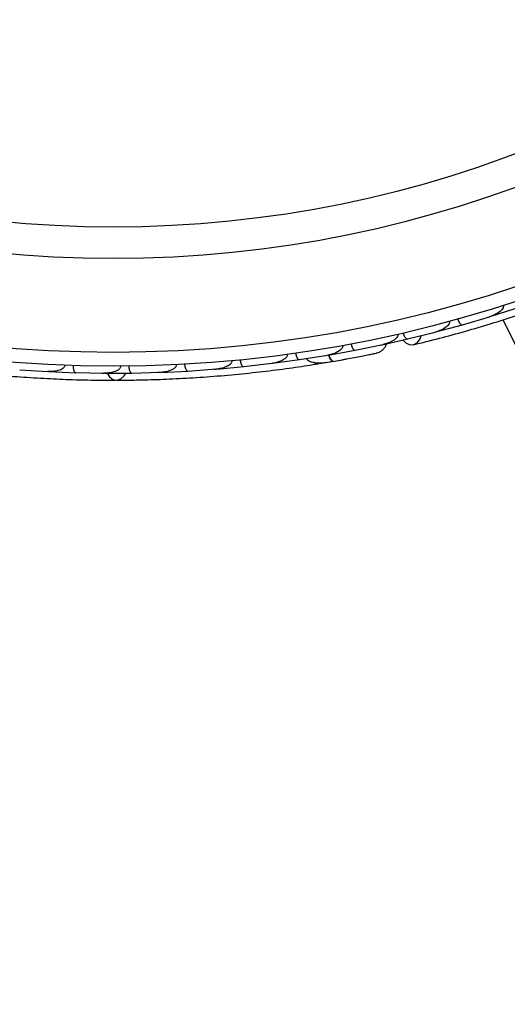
# Model space of a CAD drawing. Header units: millimetres. Extents: x 65 to 121, y 64 to 185.
# Tile 34 of 175: x 76.66 to 78.41, y 89.77 to 93.31. Entities that reach past the tile are written whole.
import ezdxf

# ---------------------------------------------------------------- set-up
doc = ezdxf.new("R2010")
doc.units = ezdxf.units.MM

msp = doc.modelspace()

# ---------------------------------------------------------------- linework, layer by layer
at = {"color": 7, "linetype": 'Continuous', "lineweight": 25}
for p, q in [((78.34675, 92.24236), (78.44002, 92.27216)), ((78.15202, 92.18709), (78.24696, 92.21289)), ((78.24695, 92.21296), (78.34396, 92.24192)), ((78.33686, 92.2398), (78.3437, 92.24182)), ((78.39264, 92.23066), (78.43994, 92.13659)), ((78.05045, 92.16198), (78.1492, 92.18677)), ((78.14242, 92.18507), (78.14888, 92.18667)), ((77.86205, 92.12165), (77.96189, 92.14232)), ((77.95392, 92.14012), (78.05045, 92.16189)), ((77.95637, 92.14118), (77.96203, 92.14233)), ((77.66227, 92.08778), (77.76232, 92.10393)), ((77.75608, 92.10293), (77.76241, 92.10393)), ((77.76515, 92.10402), (77.86206, 92.12157)), ((77.46211, 92.06285), (77.56242, 92.07455)), ((77.55554, 92.07374), (77.56245, 92.07453)), ((77.56517, 92.0745), (77.66227, 92.08771)), ((77.73422, 92.07379), (77.77754, 92.08096)), ((76.65765, 92.05123), (76.75872, 92.04525)), ((76.75131, 92.04569), (76.75844, 92.04525)), ((76.76149, 92.04472), (76.85933, 92.04082)), ((76.85934, 92.0409), (76.96021, 92.03937)), ((76.95262, 92.03948), (76.95999, 92.03935)), ((76.96298, 92.03896), (77.06064, 92.03935)), ((77.06065, 92.03942), (77.16131, 92.0423)), ((77.15375, 92.04208), (77.16117, 92.04228)), ((77.16409, 92.04202), (77.26156, 92.04666)), ((77.26157, 92.04674), (77.36202, 92.05402)), ((77.35475, 92.05349), (77.36196, 92.05399)), ((77.36482, 92.05386), (77.46211, 92.06277))]:
    msp.add_line(p, q, dxfattribs=at)
at = {"color": 7, "linetype": 'Continuous', "lineweight": 25, "flags": 128}
for points in [[(78.03345, 92.15771), (78.04328, 92.14797), (78.05794, 92.14113), (78.07295, 92.14148), (78.08608, 92.14897), (78.09539, 92.16248), (78.09873, 92.17363)], [(77.83223, 92.09043), (77.83189, 92.09038), (77.83156, 92.09035)], [(76.97174, 92.0388), (76.97978, 92.02616), (76.99248, 92.01659), (77.00702, 92.01384), (77.0213, 92.01831), (77.03325, 92.02935), (77.03872, 92.03886)]]:
    msp.add_lwpolyline(points, dxfattribs=at)
at = {"color": 1, "linetype": 'Continuous', "lineweight": 25, "flags": 128}
msp.add_lwpolyline([(77.76625, 92.10373), (77.76712, 92.10144), (77.77031, 92.0943), (77.77369, 92.08857), (77.77712, 92.08447), (77.78048, 92.08216), (77.78362, 92.08173)], dxfattribs=at)
at = {"color": 7, "linetype": 'Continuous', "lineweight": 25}
for centre, radius in [((76.99367, 96.63877), 4.575), ((76.99367, 96.63877), 4.525), ((76.99367, 96.63877), 4.188), ((76.99367, 96.63877), 4.075), ((84.37246, 83.57916), 7.35)]:
    msp.add_circle(centre, radius, dxfattribs=at)
for centre, radius, start, end in [((77.72807, 92.0984), 0.02567, 229.66363, 275.14339), ((84.37246, 83.57916), 7, 95.607833, 207.510882), ((84.37246, 83.57916), 6.80778, 95.728718, 207.401313), ((84.37246, 83.57916), 7.52307, 122.517804, 176.415784)]:
    msp.add_arc(centre, radius, start, end, dxfattribs=at)
for points, knots in [([(78.07189, 92.14121), (78.10181, 92.14855), (78.15872, 92.1625), (78.25434, 92.18856), (78.34656, 92.21571), (78.44065, 92.24565), (78.51835, 92.27185), (78.56715, 92.28982), (78.5813, 92.29503)], [0, 0, 0, 0, 0.2180556, 0.4147202, 0.5912036, 0.7489875, 0.9272426, 1, 1, 1, 1]), ([(78.39347, 92.28318), (78.39369, 92.28237), (78.39411, 92.28082), (78.39405, 92.27769), (78.39263, 92.27257), (78.38835, 92.26647), (78.37807, 92.25679), (78.36303, 92.24825), (78.34971, 92.24319), (78.34394, 92.24141), (78.34387, 92.24139)], [0, 0, 0, 0, 0.0336188, 0.0647198, 0.1259403, 0.2511281, 0.3754616, 0.735616, 0.9964191, 1, 1, 1, 1]), ([(78.20066, 92.22586), (78.20088, 92.22478), (78.20117, 92.2234), (78.20099, 92.22049), (78.19959, 92.21563), (78.1949, 92.20947), (78.18404, 92.20016), (78.16855, 92.19226), (78.15503, 92.18779), (78.14914, 92.18626), (78.14906, 92.18624)], [0, 0, 0, 0, 0.0439924, 0.0565425, 0.1182118, 0.2485839, 0.3779124, 0.7339208, 0.9964229, 1, 1, 1, 1]), ([(78.23002, 92.23399), (78.23008, 92.23378), (78.23086, 92.23108), (78.23275, 92.22597), (78.23615, 92.2197), (78.2401, 92.21489), (78.2438, 92.2126), (78.246, 92.21253), (78.24686, 92.21277), (78.24689, 92.21278)], [0, 0, 0, 0, 0.0163611, 0.206885, 0.3985455, 0.5994314, 0.8309806, 0.9934816, 1, 1, 1, 1]), ([(78.01534, 92.17931), (78.01543, 92.17891), (78.01575, 92.17743), (78.01563, 92.1743), (78.01379, 92.16928), (78.00684, 92.16058), (77.99416, 92.15265), (77.97796, 92.14592), (77.96742, 92.14302), (77.96201, 92.14185), (77.96193, 92.14183)], [0, 0, 0, 0, 0.01652787, 0.06076532, 0.12387224, 0.23349968, 0.5249132, 0.75888947, 0.99642682, 1, 1, 1, 1]), ([(78.03449, 92.18374), (78.03488, 92.18222), (78.03593, 92.17819), (78.0384, 92.17212), (78.04189, 92.16629), (78.04582, 92.16243), (78.04865, 92.16154), (78.05008, 92.16172), (78.05033, 92.16178), (78.05036, 92.16179)], [0, 0, 0, 0, 0.1152798, 0.3056806, 0.5012898, 0.7256609, 0.9501956, 0.9934701, 1, 1, 1, 1]), ([(77.81705, 92.13848), (77.81715, 92.1378), (77.81741, 92.13603), (77.81685, 92.13252), (77.81424, 92.12723), (77.80505, 92.11798), (77.78713, 92.10921), (77.77094, 92.10491), (77.76239, 92.10346), (77.76231, 92.10345)], [0, 0, 0, 0, 0.02738856, 0.07213853, 0.14188493, 0.26909457, 0.6203421, 0.99641921, 1, 1, 1, 1]), ([(77.84721, 92.1441), (77.84755, 92.14256), (77.84843, 92.1385), (77.85064, 92.13233), (77.85389, 92.12636), (77.85765, 92.12233), (77.86045, 92.12133), (77.86188, 92.12145), (77.86214, 92.1215), (77.86217, 92.1215)], [0, 0, 0, 0, 0.1153787, 0.305714, 0.5012752, 0.7256734, 0.9502371, 0.9934744, 1, 1, 1, 1]), ([(77.93997, 92.11168), (77.94395, 92.11303), (77.95173, 92.11567), (77.9615, 92.12286), (77.96863, 92.13137), (77.9733, 92.13871), (77.97419, 92.1434), (77.97444, 92.14475)], [0, 0, 0, 0, 0.25091, 0.490928, 0.714443, 0.9181712, 1, 1, 1, 1]), ([(77.61834, 92.10662), (77.61842, 92.10566), (77.61858, 92.10355), (77.61747, 92.09965), (77.61389, 92.09408), (77.60192, 92.08442), (77.5837, 92.07777), (77.56833, 92.07481), (77.56238, 92.07406), (77.5623, 92.07405)], [0, 0, 0, 0, 0.0388574, 0.084812, 0.162938, 0.3126958, 0.7369051, 0.9964149, 1, 1, 1, 1]), ([(77.64837, 92.11086), (77.64863, 92.10931), (77.64933, 92.1052), (77.65128, 92.09894), (77.65427, 92.09284), (77.65786, 92.08866), (77.66062, 92.08753), (77.66206, 92.08759), (77.66232, 92.08763), (77.66236, 92.08763)], [0, 0, 0, 0, 0.11561, 0.3057804, 0.50122242, 0.72569819, 0.95034449, 0.99348532, 1, 1, 1, 1]), ([(77.76749, 92.10444), (77.76754, 92.10427), (77.76903, 92.09902), (77.77283, 92.09123), (77.77825, 92.08316), (77.78185, 92.08148), (77.78351, 92.08172), (77.78362, 92.08173)], [0, 0, 0, 0, 0.0108918, 0.332464, 0.6541266, 0.975786, 1, 1, 1, 1]), ([(77.78044, 92.08118), (77.78988, 92.08283), (77.80873, 92.08612), (77.83785, 92.09145), (77.86571, 92.09671), (77.8909, 92.10164), (77.9122, 92.10591), (77.92809, 92.10918), (77.93825, 92.1113), (77.93947, 92.11157), (77.94006, 92.1117)], [0, 0, 0, 0, 0.1253341, 0.2502351, 0.3757048, 0.5015073, 0.6270811, 0.7524027, 0.8783335, 1, 1, 1, 1]), ([(77.91244, 92.10595), (77.91979, 92.10745), (77.93449, 92.11046), (77.93808, 92.11125), (77.93987, 92.11165)], [0, 0, 0, 0, 0.49978944, 1, 1, 1, 1]), ([(76.81935, 92.06709), (76.81928, 92.06626), (76.81914, 92.06466), (76.81802, 92.06174), (76.81493, 92.05741), (76.80883, 92.05315), (76.79585, 92.04756), (76.7788, 92.04468), (76.76455, 92.04448), (76.75853, 92.04479), (76.75844, 92.04479)], [0, 0, 0, 0, 0.0336188, 0.0647198, 0.1259403, 0.2511281, 0.3754616, 0.735616, 0.9964191, 1, 1, 1, 1]), ([(77.00537, 92.01379), (77.02841, 92.01394), (77.0744, 92.01423), (77.16012, 92.01648), (77.25417, 92.02081), (77.35417, 92.02747), (77.45603, 92.03661), (77.55535, 92.04767), (77.64951, 92.06017), (77.7036, 92.06864), (77.73066, 92.07287)], [0, 0, 0, 0, 0.1251424, 0.2497929, 0.374676, 0.4998622, 0.6249666, 0.7502587, 0.8750633, 1, 1, 1, 1]), ([(77.21967, 92.06936), (77.21968, 92.06904), (77.21973, 92.06795), (77.2194, 92.06548), (77.21789, 92.06201), (77.21353, 92.05672), (77.20613, 92.05191), (77.18856, 92.04455), (77.17317, 92.04227), (77.16122, 92.04182), (77.16113, 92.04182)], [0, 0, 0, 0, 0.0130732, 0.044023, 0.1002245, 0.1663566, 0.3297208, 0.4739231, 0.9964125, 1, 1, 1, 1]), ([(77.24963, 92.07094), (77.24964, 92.07071), (77.24982, 92.0679), (77.25056, 92.0625), (77.25254, 92.05566), (77.25537, 92.0501), (77.2585, 92.04708), (77.26065, 92.04653), (77.26154, 92.04658), (77.26157, 92.04658)], [0, 0, 0, 0, 0.0167419, 0.2070718, 0.3985504, 0.5993354, 0.8310375, 0.9934948, 1, 1, 1, 1]), ([(77.41921, 92.08361), (77.41922, 92.08354), (77.41936, 92.08229), (77.41913, 92.07951), (77.41708, 92.0749), (77.41057, 92.0678), (77.39792, 92.06109), (77.38067, 92.05587), (77.3683, 92.05405), (77.36199, 92.05354), (77.36191, 92.05353)], [0, 0, 0, 0, 0.00283524, 0.05097702, 0.11033655, 0.20781194, 0.45318455, 0.72164005, 0.99641479, 1, 1, 1, 1]), ([(77.44917, 92.0865), (77.44919, 92.08628), (77.44949, 92.08348), (77.45047, 92.07812), (77.45274, 92.07137), (77.45581, 92.06594), (77.45907, 92.06305), (77.46123, 92.0626), (77.46212, 92.06269), (77.46215, 92.06269)], [0, 0, 0, 0, 0.01665195, 0.20702847, 0.39855075, 0.59935968, 0.83102403, 0.99349163, 1, 1, 1, 1]), ([(77.68658, 92.09187), (77.68804, 92.09021), (77.69285, 92.08477), (77.70946, 92.07726), (77.73979, 92.07444), (77.76872, 92.07926), (77.78367, 92.08174)], [0, 0, 0, 0, 0.0722062, 0.2380923, 0.6065513, 1, 1, 1, 1]), ([(77.81486, 92.08728), (77.81496, 92.0873), (77.8208, 92.08831), (77.82657, 92.08938), (77.83224, 92.09043)], [0, 0, 0, 0, 0.0174037, 1, 1, 1, 1]), ([(76.46861, 92.04367), (76.49924, 92.04033), (76.55748, 92.03399), (76.65625, 92.02576), (76.75219, 92.01974), (76.85085, 92.01569), (76.93282, 92.01374), (76.98483, 92.01393), (76.99991, 92.01399)], [0, 0, 0, 0, 0.2180556, 0.4147202, 0.5912036, 0.7489875, 0.9272426, 1, 1, 1, 1]), ([(76.84951, 92.06604), (76.8495, 92.06447), (76.84948, 92.0603), (76.8503, 92.0538), (76.85219, 92.04727), (76.855, 92.04253), (76.85753, 92.04094), (76.85897, 92.04075), (76.85923, 92.04074), (76.85926, 92.04074)], [0, 0, 0, 0, 0.1157169, 0.3058088, 0.5011944, 0.7257089, 0.9503963, 0.9934905, 1, 1, 1, 1]), ([(77.01971, 92.06385), (77.0197, 92.06327), (77.01967, 92.06145), (77.01859, 92.05825), (77.01435, 92.05228), (77.00615, 92.0473), (76.98766, 92.04043), (76.97205, 92.03881), (76.96006, 92.03889), (76.95998, 92.0389)], [0, 0, 0, 0, 0.02335, 0.0734618, 0.134698, 0.325553, 0.4727956, 0.9964114, 1, 1, 1, 1]), ([(77.04974, 92.06412), (77.0498, 92.06254), (77.04996, 92.05838), (77.05107, 92.05192), (77.05325, 92.04548), (77.05627, 92.04086), (77.05886, 92.03938), (77.06031, 92.03926), (77.06057, 92.03926), (77.06061, 92.03926)], [0, 0, 0, 0, 0.1158119, 0.3058371, 0.5011744, 0.7257197, 0.95044, 0.9934949, 1, 1, 1, 1])]:
    msp.add_open_spline(points, degree=3, knots=knots, dxfattribs=at)

doc.saveas('drawing.dxf')
